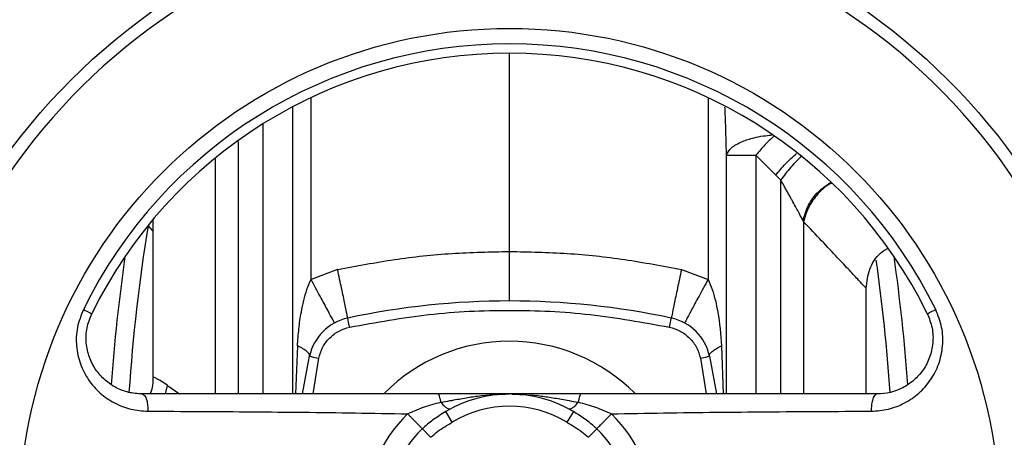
# Model space of a CAD drawing. Header units: millimetres. Extents: x 3 to 4919, y -224 to 3490.
# Tile 51 of 55: x 4630 to 4789, y 2131 to 2199. Entities that reach past the tile are written whole.
import ezdxf

# ---------------------------------------------------------------- set-up
doc = ezdxf.new("R2010")
doc.units = ezdxf.units.MM

msp = doc.modelspace()

# ---------------------------------------------------------------- linework, layer by layer
at = {"color": 8, "linetype": 'Continuous', "lineweight": 25}
for p, q in [((4709.45, 2161.24), (4709.45, 2193.24)), ((4677.44, 2156.72), (4677.44, 2186.06)), ((4741.47, 2186.06), (4741.47, 2156.72)), ((4674.47, 2184.58), (4674.47, 2138.24)), ((4669.71, 2138.24), (4669.71, 2181.84)), ((4665.72, 2138.24), (4665.72, 2178.96)), ((4662.02, 2138.24), (4662.02, 2176.22)), ((4744.43, 2138.24), (4744.43, 2176.79)), ((4749.2, 2176.79), (4749.2, 2138.24)), ((4753.19, 2138.24), (4753.19, 2172.75)), ((4756.88, 2166.05), (4756.88, 2138.24)), ((4651.95, 2164.57), (4651.15, 2165.41)), ((4675.25, 2146), (4674.94, 2138.24)), ((4743.66, 2146), (4743.93, 2138.24)), ((4677.76, 2138.24), (4678.68, 2144.02)), ((4740.23, 2144.02), (4741.15, 2138.24)), ((4653.98, 2138.24), (4654.29, 2139.62)), ((4654.29, 2139.62), (4656.24, 2138.24))]:
    msp.add_line(p, q, dxfattribs=at)
at = {"color": 7, "linetype": 'Continuous', "lineweight": 25}
for p, q in [((4749.2, 2176.79), (4752.38, 2173.54)), ((4753.19, 2172.75), (4752.38, 2173.54)), ((4651.95, 2166.39), (4651.95, 2140.99)), ((4756.78, 2166.24), (4756.88, 2166.05)), ((4681.73, 2158.31), (4677.44, 2156.72)), ((4737.18, 2158.31), (4741.47, 2156.72)), ((4766.95, 2138.24), (4766.95, 2155.33)), ((4676.07, 2138.26), (4677.21, 2144.33)), ((4741.7, 2144.33), (4742.84, 2138.26)), ((4700.19, 2133.67), (4699.16, 2135.38)), ((4719.75, 2135.38), (4718.72, 2133.67)), ((4696.73, 2131.24), (4695.39, 2132.61)), ((4723.52, 2132.61), (4722.18, 2131.24))]:
    msp.add_line(p, q, dxfattribs=at)
at = {"color": 7, "linetype": 'Continuous', "lineweight": 25, "flags": 128}
for points in [[(4640.73, 2151.85), (4641.02, 2151.71), (4641.28, 2151.58), (4641.52, 2151.47), (4641.71, 2151.37), (4641.87, 2151.29), (4641.99, 2151.24), (4642.06, 2151.2), (4642.08, 2151.19)], [(4776.83, 2151.19), (4776.85, 2151.2), (4776.92, 2151.24), (4777.04, 2151.29), (4777.2, 2151.37), (4777.39, 2151.47), (4777.63, 2151.58), (4777.89, 2151.71), (4778.18, 2151.85)], [(4683.68, 2149.02), (4683.61, 2149.3), (4683.56, 2149.58), (4683.5, 2149.83), (4683.45, 2150.05), (4683.41, 2150.24), (4683.39, 2150.37), (4683.37, 2150.45), (4683.36, 2150.48)], [(4735.23, 2149.02), (4735.3, 2149.3), (4735.35, 2149.58), (4735.41, 2149.83), (4735.46, 2150.05), (4735.49, 2150.24), (4735.52, 2150.37), (4735.54, 2150.45), (4735.55, 2150.48)], [(4677.21, 2144.33), (4677.24, 2144.32), (4677.32, 2144.31), (4677.46, 2144.28), (4677.64, 2144.24), (4677.86, 2144.19), (4678.11, 2144.14), (4678.39, 2144.08), (4678.68, 2144.02)], [(4740.23, 2144.02), (4740.52, 2144.08), (4740.8, 2144.14), (4741.05, 2144.19), (4741.27, 2144.24), (4741.45, 2144.28), (4741.59, 2144.31), (4741.67, 2144.32), (4741.7, 2144.33)]]:
    msp.add_lwpolyline(points, dxfattribs=at)
at = {"color": 7, "linetype": 'Continuous', "lineweight": 25}
for radius in [100, 79]:
    msp.add_circle((4709.45, 2118.24), radius, dxfattribs=at)
for centre, radius, start, end in [((4709.45, 2118.24), 98, 270, 176.3389), ((4709.45, 2118.24), 76.51, 26.0652, 153.9348), ((4709.45, 2118.24), 75, 26.0652, 153.9348), ((4944.45, 2118.24), 300, 171.9192, 175.8985), ((4474.45, 2118.24), 300, 4.1036, 8.0808), ((4709.45, 2028.24), 125, 77.9515, 102.0485), ((4685.03, 2142.66), 8, 102.0485, 167.9515), ((4733.88, 2142.66), 8, 12.0485, 77.9515), ((4709.45, 2118.24), 28.5, 44.8538, 135.2069), ((4709.45, 2118.24), 20, 59.0269, 120.9731), ((4709.45, 2118.24), 18, 59.0269, 120.9731), ((4709.45, 2118.24), 23.49, 134.3778, 225.6222), ((4709.45, 2118.24), 23.49, 314.3778, 45.6222), ((4709.45, 2118.24), 20.11, 134.3778, 225.6222), ((4709.45, 2118.24), 20.11, 314.3778, 45.6222)]:
    msp.add_arc(centre, radius, start, end, dxfattribs=at)
at = {"color": 8, "linetype": 'Continuous', "lineweight": 25}
for centre, start, end in [((4944.45, 2118.24), 170.8635, 176.0927), ((4474.45, 2118.24), 3.9077, 8.0504)]:
    msp.add_arc(centre, 297.07, start, end, dxfattribs=at)
for points, knots in [([(4744.43, 2176.79), (4744.4, 2178.57), (4744.35, 2181.15), (4744.23, 2183.73), (4744.19, 2184.54)], [0, 0, 0, 0, 0.6870282, 1, 1, 1, 1]), ([(4744.43, 2176.79), (4744.64, 2177.19), (4745.05, 2177.99), (4746.77, 2178.96), (4748.66, 2179.56), (4750.28, 2179.89), (4751.25, 2179.97), (4751.69, 2180.01)], [0, 0, 0, 0, 0.263958, 0.527917, 0.734199, 0.881272, 1, 1, 1, 1]), ([(4752.02, 2179.78), (4751.57, 2179.36), (4750.56, 2178.43), (4749.68, 2177.37), (4749.2, 2176.79)], [0, 0, 0, 0, 0.450378, 1, 1, 1, 1]), ([(4756.78, 2166.24), (4757.03, 2167.07), (4757.52, 2168.73), (4759.12, 2170.92), (4760.53, 2171.89), (4761.2, 2172.35)], [0, 0, 0, 0, 0.343418, 0.688219, 1, 1, 1, 1]), ([(4761.35, 2172.21), (4761.32, 2172.2), (4760.38, 2171.84), (4759.01, 2170.4), (4757.49, 2168.28), (4757.09, 2166.79), (4756.88, 2166.05)], [0, 0, 0, 0, 0.011465, 0.395276, 0.697716, 1, 1, 1, 1]), ([(4766.95, 2155.33), (4766.89, 2155.39), (4766.78, 2155.51), (4765.84, 2156.51), (4764.37, 2158.08), (4762.35, 2160.23), (4759.88, 2162.86), (4757.88, 2164.99), (4756.88, 2166.05)], [0, 0, 0, 0, 0.1652727, 0.3324642, 0.5007335, 0.6648305, 0.8340196, 1, 1, 1, 1]), ([(4709.85, 2138.21), (4711.43, 2138.15), (4713.36, 2138.08), (4715.65, 2137.75), (4716.74, 2137.58), (4717.88, 2137.38), (4719.16, 2137.13), (4720.04, 2136.99), (4720.54, 2136.92)], [0, 0, 0, 0, 0.439656, 0.538286, 0.64, 0.745763, 0.858921, 1, 1, 1, 1])]:
    msp.add_open_spline(points, degree=3, knots=knots, dxfattribs=at)
at = {"color": 7, "linetype": 'Continuous', "lineweight": 25}
for points, knots in [([(4752.38, 2173.54), (4752.9, 2174.17), (4753.93, 2175.43), (4755.14, 2176.51), (4755.74, 2177.05)], [0, 0, 0, 0, 0.4999991, 1, 1, 1, 1]), ([(4744.43, 2176.79), (4744.57, 2176.79), (4744.83, 2176.79), (4745.89, 2176.79), (4747.34, 2176.79), (4748.58, 2176.79), (4749.2, 2176.79)], [0, 0, 0, 0, 0.249999, 0.499999, 0.749998, 1, 1, 1, 1]), ([(4756.62, 2176.66), (4755.99, 2176.07), (4754.75, 2174.88), (4753.71, 2173.46), (4753.19, 2172.75)], [0, 0, 0, 0, 0.5000022, 1, 1, 1, 1]), ([(4756.78, 2166.24), (4756.67, 2166.45), (4756.43, 2166.88), (4756.03, 2167.64), (4755.55, 2168.52), (4755.11, 2169.33), (4754.74, 2170.02), (4754.43, 2170.57), (4754.1, 2171.16), (4753.69, 2171.89), (4753.38, 2172.43), (4753.19, 2172.75)], [0, 0, 0, 0, 0.111021, 0.235318, 0.37339, 0.525597, 0.601412, 0.681886, 0.767034, 0.860765, 1, 1, 1, 1]), ([(4681.73, 2158.31), (4684.78, 2158.89), (4690.88, 2160.06), (4700.15, 2161.04), (4706.36, 2161.17), (4709.45, 2161.24)], [0, 0, 0, 0, 0.33361, 0.666984, 1, 1, 1, 1]), ([(4709.45, 2153.24), (4709.45, 2153.28), (4709.45, 2153.37), (4709.45, 2154.11), (4709.45, 2155.57), (4709.45, 2158.11), (4709.45, 2160.2), (4709.45, 2161.24)], [0, 0, 0, 0, 0.154735, 0.28982, 0.500808, 0.752411, 1, 1, 1, 1]), ([(4709.45, 2161.24), (4712.56, 2161.17), (4718.77, 2161.04), (4728.04, 2160.06), (4734.13, 2158.89), (4737.18, 2158.31)], [0, 0, 0, 0, 0.33361, 0.666987, 1, 1, 1, 1]), ([(4766.95, 2155.32), (4767.08, 2156.35), (4767.33, 2158.41), (4768.74, 2160.72), (4770.04, 2161.5), (4770.45, 2161.75)], [0, 0, 0, 0, 0.407036, 0.814074, 1, 1, 1, 1]), ([(4683.36, 2150.48), (4683.34, 2150.6), (4683.3, 2150.84), (4682.93, 2152.64), (4682.39, 2155.23), (4681.95, 2157.28), (4681.73, 2158.31)], [0, 0, 0, 0, 0.248997, 0.499329, 0.749661, 1, 1, 1, 1]), ([(4737.18, 2158.31), (4736.96, 2157.28), (4736.52, 2155.23), (4735.98, 2152.64), (4735.61, 2150.84), (4735.57, 2150.6), (4735.55, 2150.48)], [0, 0, 0, 0, 0.250335, 0.50067, 0.751002, 1, 1, 1, 1]), ([(4675.25, 2146), (4675.32, 2146.91), (4675.45, 2148.75), (4675.8, 2151.18), (4676.25, 2153.31), (4676.72, 2155.08), (4677.21, 2156.19), (4677.44, 2156.72)], [0, 0, 0, 0, 0.250025, 0.500051, 0.671101, 0.843343, 1, 1, 1, 1]), ([(4681.21, 2149.69), (4681.16, 2149.8), (4681.06, 2150.01), (4680.19, 2151.64), (4678.94, 2153.96), (4677.94, 2155.8), (4677.44, 2156.72)], [0, 0, 0, 0, 0.25, 0.5, 0.749999, 1, 1, 1, 1]), ([(4741.47, 2156.72), (4740.97, 2155.8), (4739.97, 2153.96), (4738.72, 2151.64), (4737.85, 2150.01), (4737.75, 2149.8), (4737.69, 2149.69)], [0, 0, 0, 0, 0.2499997, 0.4999999, 0.7499996, 1, 1, 1, 1]), ([(4741.47, 2156.72), (4741.7, 2156.19), (4742.19, 2155.08), (4742.66, 2153.31), (4743.3, 2150.29), (4743.5, 2147.83), (4743.66, 2146)], [0, 0, 0, 0, 0.1566905, 0.3289703, 0.5000739, 1, 1, 1, 1]), ([(4640.73, 2151.85), (4640.35, 2150.9), (4639.6, 2149), (4639.5, 2145.95), (4640.13, 2143.04), (4641.47, 2140.44), (4643.37, 2138.29), (4645.7, 2136.7), (4648.32, 2135.66), (4650.19, 2135.52), (4651.12, 2135.46)], [0, 0, 0, 0, 0.125791, 0.250554, 0.375275, 0.500405, 0.62521, 0.749922, 0.875155, 1, 1, 1, 1]), ([(4683.68, 2149.02), (4687.92, 2149.79), (4696.45, 2151.34), (4709.45, 2151.93), (4722.46, 2151.34), (4730.99, 2149.79), (4735.23, 2149.02)], [0, 0, 0, 0, 0.249308, 0.5, 0.750692, 1, 1, 1, 1]), ([(4767.79, 2135.46), (4768.72, 2135.52), (4770.59, 2135.66), (4773.21, 2136.7), (4775.54, 2138.29), (4777.44, 2140.44), (4778.78, 2143.05), (4779.41, 2145.96), (4779.3, 2149.02), (4778.55, 2150.91), (4778.18, 2151.85)], [0, 0, 0, 0, 0.1250843, 0.2501727, 0.3749375, 0.4999533, 0.6251142, 0.7502342, 0.8752267, 1, 1, 1, 1]), ([(4650.17, 2138.24), (4649.45, 2138.29), (4648, 2138.39), (4645.98, 2139.18), (4644.17, 2140.4), (4642.68, 2142.07), (4641.62, 2144.12), (4641.1, 2146.45), (4641.18, 2148.91), (4641.78, 2150.44), (4642.08, 2151.19)], [0, 0, 0, 0, 0.1251658, 0.2501534, 0.374897, 0.5000229, 0.6251964, 0.7502954, 0.8770694, 1, 1, 1, 1]), ([(4776.83, 2151.19), (4777.13, 2150.43), (4777.73, 2148.9), (4777.81, 2146.43), (4777.29, 2144.11), (4776.22, 2142.06), (4774.73, 2140.4), (4773.3, 2139.42), (4771.99, 2138.82), (4770.63, 2138.36), (4769.46, 2138.28), (4768.74, 2138.24)], [0, 0, 0, 0, 0.123448, 0.250793, 0.37564, 0.500332, 0.625642, 0.750386, 0.797183, 0.875399, 1, 1, 1, 1]), ([(4678.68, 2144.02), (4678.85, 2144.6), (4679.21, 2145.8), (4680.38, 2147.31), (4681.89, 2148.48), (4683.09, 2148.84), (4683.68, 2149.02)], [0, 0, 0, 0, 0.244762, 0.500001, 0.75524, 1, 1, 1, 1]), ([(4735.23, 2149.02), (4735.82, 2148.84), (4737.02, 2148.48), (4738.53, 2147.31), (4739.7, 2145.8), (4740.06, 2144.6), (4740.23, 2144.02)], [0, 0, 0, 0, 0.244763, 0.499999, 0.755237, 1, 1, 1, 1]), ([(4677.21, 2144.33), (4677.2, 2144.45), (4677.19, 2144.68), (4676.81, 2145.09), (4676.19, 2145.54), (4675.56, 2145.85), (4675.25, 2146)], [0, 0, 0, 0, 0.249461, 0.500003, 0.750544, 1, 1, 1, 1]), ([(4741.7, 2144.33), (4741.71, 2144.45), (4741.71, 2144.68), (4742.1, 2145.09), (4742.72, 2145.54), (4743.34, 2145.85), (4743.66, 2146)], [0, 0, 0, 0, 0.250002, 0.499999, 0.75, 1, 1, 1, 1]), ([(4651.95, 2140.99), (4651.94, 2140.08), (4651.92, 2139.11), (4651.47, 2138.29), (4651.44, 2138.24)], [0, 0, 0, 0, 0.9352905, 1, 1, 1, 1]), ([(4654.29, 2139.62), (4653.94, 2139.85), (4653.22, 2140.33), (4652.51, 2140.72), (4652.04, 2140.95), (4651.98, 2140.97), (4651.95, 2140.99)], [0, 0, 0, 0, 0.239595, 0.503631, 0.744075, 1, 1, 1, 1]), ([(4650.17, 2138.24), (4650.32, 2138.18), (4650.62, 2138.07), (4650.94, 2137.31), (4651.12, 2136.39), (4651.12, 2135.77), (4651.12, 2135.46)], [0, 0, 0, 0, 0.279559, 0.559128, 0.779563, 1, 1, 1, 1]), ([(4697.86, 2138.24), (4695.17, 2138.24), (4689.84, 2138.24), (4681.85, 2138.24), (4673.99, 2138.24), (4666.06, 2138.24), (4658.2, 2138.24), (4652.87, 2138.24), (4650.17, 2138.24)], [0, 0, 0, 0, 0.164483, 0.325043, 0.500144, 0.659886, 0.827742, 1, 1, 1, 1]), ([(4698.37, 2136.92), (4698.34, 2137.11), (4698.29, 2137.49), (4698.16, 2137.9), (4698.02, 2138.18), (4697.91, 2138.22), (4697.86, 2138.24)], [0, 0, 0, 0, 0.2499978, 0.5000042, 0.7500006, 1, 1, 1, 1]), ([(4709.45, 2138.24), (4707.59, 2138.24), (4704.79, 2138.24), (4700.85, 2138.24), (4698.86, 2138.24), (4697.86, 2138.24)], [0, 0, 0, 0, 0.499625, 0.750643, 1, 1, 1, 1]), ([(4698.37, 2136.92), (4698.86, 2136.99), (4699.75, 2137.13), (4701.02, 2137.37), (4702.15, 2137.57), (4703.24, 2137.75), (4705.66, 2138.1), (4707.74, 2138.17), (4709.45, 2138.24)], [0, 0, 0, 0, 0.135511, 0.244234, 0.345856, 0.443662, 0.538869, 1, 1, 1, 1]), ([(4721.05, 2138.24), (4720.06, 2138.24), (4718.06, 2138.24), (4714.12, 2138.24), (4711.32, 2138.24), (4709.45, 2138.24)], [0, 0, 0, 0, 0.248729, 0.50038, 1, 1, 1, 1]), ([(4721.05, 2138.24), (4721, 2138.22), (4720.89, 2138.18), (4720.75, 2137.9), (4720.62, 2137.49), (4720.57, 2137.11), (4720.54, 2136.92)], [0, 0, 0, 0, 0.249997, 0.499997, 0.750002, 1, 1, 1, 1]), ([(4768.74, 2138.24), (4766.04, 2138.24), (4760.71, 2138.24), (4752.85, 2138.24), (4744.92, 2138.24), (4737.06, 2138.24), (4729.07, 2138.24), (4723.74, 2138.24), (4721.05, 2138.24)], [0, 0, 0, 0, 0.172253, 0.340105, 0.499855, 0.674947, 0.835507, 1, 1, 1, 1]), ([(4768.74, 2138.24), (4768.59, 2138.18), (4768.29, 2138.07), (4767.96, 2137.31), (4767.79, 2136.39), (4767.79, 2135.77), (4767.79, 2135.46)], [0, 0, 0, 0, 0.279557, 0.559127, 0.779562, 1, 1, 1, 1]), ([(4693.02, 2135.03), (4693.87, 2135.41), (4695.64, 2136.19), (4697.44, 2136.67), (4698.37, 2136.92)], [0, 0, 0, 0, 0.479998, 1, 1, 1, 1]), ([(4698.37, 2136.92), (4698.52, 2136.73), (4698.83, 2136.35), (4699.3, 2135.98), (4699.73, 2135.8), (4699.95, 2135.86), (4700.06, 2135.89)], [0, 0, 0, 0, 0.25001, 0.500005, 0.750004, 1, 1, 1, 1]), ([(4718.85, 2135.89), (4718.96, 2135.86), (4719.18, 2135.8), (4719.61, 2135.98), (4720.08, 2136.35), (4720.39, 2136.73), (4720.54, 2136.92)], [0, 0, 0, 0, 0.249995, 0.499992, 0.749991, 1, 1, 1, 1]), ([(4720.54, 2136.92), (4721.47, 2136.67), (4723.26, 2136.2), (4725.03, 2135.41), (4725.88, 2135.03)], [0, 0, 0, 0, 0.5177511, 1, 1, 1, 1]), ([(4651.12, 2135.46), (4653.93, 2135.44), (4659.55, 2135.42), (4667.89, 2135.36), (4676.23, 2135.29), (4684.54, 2135.19), (4690.21, 2135.08), (4693.02, 2135.03)], [0, 0, 0, 0, 0.203448, 0.406084, 0.601199, 0.802061, 1, 1, 1, 1]), ([(4693.02, 2135.03), (4693.14, 2134.91), (4693.37, 2134.67), (4693.74, 2134.29), (4694.11, 2133.92), (4694.46, 2133.56), (4694.78, 2133.23), (4695.05, 2132.96), (4695.27, 2132.74), (4695.35, 2132.65), (4695.39, 2132.61)], [0, 0, 0, 0, 0.124999, 0.249998, 0.375006, 0.499999, 0.624999, 0.750001, 0.875003, 1, 1, 1, 1]), ([(4699.16, 2135.38), (4698.81, 2135.17), (4698.12, 2134.74), (4696.82, 2133.87), (4695.95, 2133.1), (4695.39, 2132.61)], [0, 0, 0, 0, 0.263622, 0.527323, 1, 1, 1, 1]), ([(4723.52, 2132.61), (4723.21, 2132.89), (4722.6, 2133.46), (4721.34, 2134.4), (4720.37, 2135), (4719.75, 2135.38)], [0, 0, 0, 0, 0.264428, 0.528688, 1, 1, 1, 1]), ([(4723.52, 2132.61), (4723.56, 2132.65), (4723.64, 2132.74), (4723.86, 2132.96), (4724.13, 2133.23), (4724.45, 2133.56), (4724.8, 2133.92), (4725.17, 2134.29), (4725.54, 2134.67), (4725.77, 2134.91), (4725.88, 2135.03)], [0, 0, 0, 0, 0.124995, 0.250001, 0.375003, 0.5, 0.624993, 0.750001, 0.875001, 1, 1, 1, 1]), ([(4725.88, 2135.03), (4728.7, 2135.08), (4734.37, 2135.19), (4742.68, 2135.29), (4751.01, 2135.36), (4759.36, 2135.42), (4764.98, 2135.44), (4767.79, 2135.46)], [0, 0, 0, 0, 0.19784, 0.3986895, 0.5938321, 0.7965099, 1, 1, 1, 1]), ([(4696.73, 2131.24), (4697.1, 2131.56), (4697.81, 2132.18), (4699, 2132.95), (4699.79, 2133.43), (4700.19, 2133.67)], [0, 0, 0, 0, 0.341468, 0.670292, 1, 1, 1, 1]), ([(4718.72, 2133.67), (4719.13, 2133.42), (4719.94, 2132.93), (4721.12, 2132.16), (4721.83, 2131.55), (4722.18, 2131.24)], [0, 0, 0, 0, 0.34061, 0.668899, 1, 1, 1, 1])]:
    msp.add_open_spline(points, degree=3, knots=knots, dxfattribs=at)

doc.saveas('drawing.dxf')
